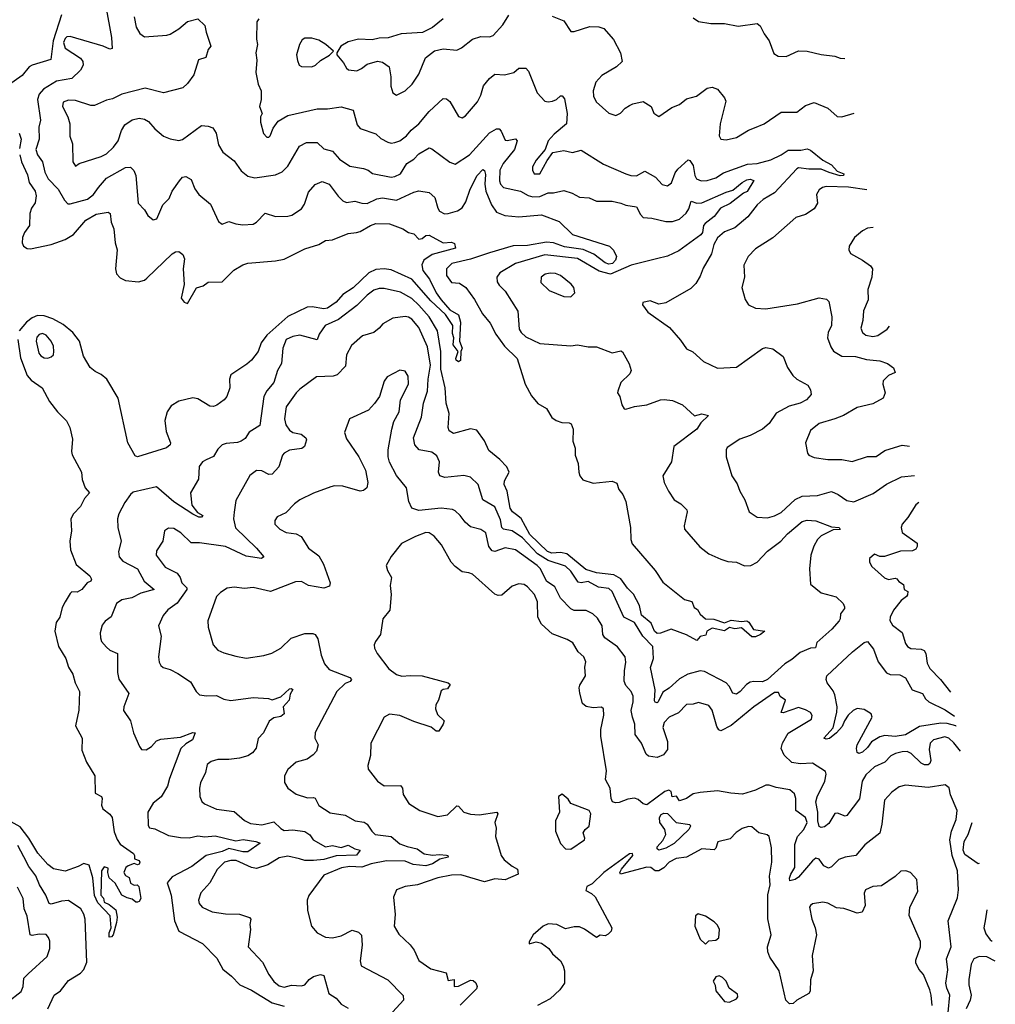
# Model space of a CAD drawing. Extents: x 2143765 to 2212931, y 878955 to 1017455.
# Tile 254 of 256: x 2200422 to 2206075, y 972482 to 978188. Entities that reach past the tile are written whole.
import ezdxf

# ---------------------------------------------------------------- set-up
doc = ezdxf.new("R2010")
doc.units = 0

msp = doc.modelspace()

# ---------------------------------------------------------------- linework, layer by layer
at = {"layer": '0CON20XD'}
for points in [[(2200920.8, 978265), (2200954.3, 978085), (2200958.3, 978021.7), (2200945, 978016.7), (2200905.8, 978034.2), (2200715, 978090.5), (2200695, 978088.5), (2200685, 978078.9), (2200675.9, 978055), (2200685, 978023.6), (2200774, 977965), (2200788.6, 977945), (2200789.4, 977925), (2200774.4, 977895), (2200725, 977847.5), (2200635, 977831.3), (2200560.4, 977785), (2200534.5, 977755.5), (2200526.3, 977725), (2200542.2, 977605), (2200532.5, 977565), (2200534.6, 977495), (2200515.9, 977435), (2200524.7, 977405), (2200554.7, 977365), (2200568.4, 977305), (2200587.1, 977265), (2200645.3, 977205), (2200681.9, 977141.9), (2200701.7, 977121.7), (2200715, 977120.6), (2200815, 977148.8), (2200849.3, 977175), (2200879.6, 977215), (2200925, 977268.9), (2201035, 977331.5), (2201065, 977332.9), (2201084.5, 977314.5), (2201095.5, 977285.5), (2201109.2, 977125), (2201145.6, 977085.6), (2201165, 977053.3), (2201195, 977027.5), (2201216.1, 977033.9), (2201252.2, 977115), (2201288.9, 977151.1), (2201306.4, 977193.6), (2201347.5, 977255), (2201365, 977274.4), (2201385, 977280), (2201415, 977261.2), (2201437.3, 977207.3), (2201460, 977175), (2201528.8, 977118.8), (2201575, 977017.5), (2201595, 977003.3), (2201635, 977018), (2201674.4, 977004.4), (2201715, 976999.4), (2201775, 977002.5), (2201795.3, 977014.7), (2201845, 977066.7), (2201905, 977048.1), (2201975, 977048.9), (2201998.8, 977055), (2202055, 977092.5)], [(2200665, 978216.5), (2200615.9, 978065), (2200603.4, 977956.6), (2200495, 977925.4), (2200478, 977915), (2200436, 977865), (2200325.6, 977785)], [(2201085.4, 978205), (2201098.2, 978145), (2201117.6, 978107.6), (2201145, 978088.9), (2201275, 978098.1), (2201295, 978103.3), (2201345, 978135.5), (2201395, 978176.8), (2201455, 978192.1), (2201495.3, 978155.3), (2201502.5, 978115), (2201529.2, 978035), (2201513.5, 978015), (2201500.9, 977969.1), (2201458.8, 977955), (2201431.2, 977868.8), (2201395, 977817.5), (2201367.2, 977792.8), (2201255, 977764), (2201150.3, 977790.3), (2201013.6, 977756.4), (2200960.2, 977729.8), (2200925, 977721.1), (2200855, 977690.6), (2200835, 977690.6), (2200745, 977720.3), (2200705, 977721.8), (2200675, 977710.8), (2200670.9, 977685), (2200700.6, 977625), (2200712.5, 977585), (2200712.2, 977512.2), (2200728.8, 977468.8), (2200730.8, 977365), (2200745, 977340), (2200766.1, 977353.9), (2200895, 977395.4), (2200925, 977411.5), (2200965, 977448.8), (2200992.5, 977485), (2201012.3, 977545), (2201031.2, 977578.8), (2201075, 977607.8), (2201115, 977617.8), (2201145, 977612.2), (2201168.4, 977598.4), (2201205, 977555.8), (2201255, 977513.8), (2201295, 977496.7), (2201345, 977487.5), (2201365, 977493.3), (2201475, 977574.2), (2201515, 977571.1), (2201540.5, 977560.5), (2201560.2, 977530.2), (2201575, 977462.5), (2201599.7, 977419.7), (2201665, 977370.8), (2201705, 977311.4), (2201745, 977280.6), (2201785, 977270.6), (2201905, 977288.9), (2201943, 977307), (2201975, 977339.2), (2202044.1, 977455.9), (2202085, 977477.1), (2202145, 977476.5), (2202185, 977440.5), (2202235, 977425.5), (2202275, 977380.5), (2202335, 977338.2), (2202415, 977325.5), (2202442, 977315), (2202466.1, 977296.1), (2202575, 977275.4), (2202595, 977278.5), (2202627.8, 977295), (2202664.6, 977355), (2202705, 977380), (2202735, 977411.1), (2202795, 977444.4), (2202810.7, 977439.3), (2202915, 977361.4), (2202945, 977351.4), (2203029.4, 977405), (2203145, 977532.5), (2203185, 977554.6), (2203200, 977555), (2203212.4, 977542.4), (2203235, 977489.4), (2203246.9, 977486.9), (2203295, 977498.1), (2203304.4, 977485), (2203288.4, 977435), (2203223.7, 977355), (2203204.1, 977315), (2203201.4, 977255), (2203208.7, 977235), (2203225, 977215.4), (2203324, 977195), (2203368.8, 977168.8), (2203395, 977161.3), (2203435, 977164), (2203485, 977185.4), (2203515, 977184.6), (2203575, 977198.2), (2203622.6, 977182.6), (2203665, 977158.6), (2203722.5, 977155), (2203765, 977135.7), (2203855, 977136.5), (2203905, 977124.5), (2203935, 977113.6), (2203995, 977104.3), (2204018.3, 977058.3), (2204035, 977040.8), (2204085, 977037.8), (2204165, 977019.1), (2204205, 977018.5), (2204245, 977032.3), (2204283.3, 977066.7), (2204298.3, 977091.7), (2204313, 977137), (2204345.2, 977125.2), (2204375, 977127.3), (2204515, 977187.7), (2204555, 977199.2), (2204609.1, 977245), (2204635, 977259.4), (2204655, 977263.6), (2204675.4, 977255.4), (2204637.8, 977192.2), (2204615, 977182.5), (2204537.8, 977122.2), (2204482.9, 977095), (2204445, 977046.9), (2204393.2, 977006.8), (2204384.2, 976995), (2204378.9, 976955), (2204369, 976941), (2204241.3, 976848.7), (2204175, 976817.5), (2204111.1, 976801.1), (2203964.6, 976765.4), (2203845, 976712.6), (2203780.2, 976730.2), (2203655, 976804.8), (2203465, 976826), (2203294.2, 976775.8), (2203205, 976720.8), (2203187.5, 976695), (2203189.1, 976669.1), (2203199.7, 976649.7), (2203235.7, 976615), (2203308.1, 976498.1), (2203316.7, 976395), (2203326.9, 976375), (2203355, 976349.1), (2203435, 976310.8), (2203615, 976297.5), (2203655, 976304.3), (2203715, 976291.9), (2203765, 976292.2), (2203855, 976257.5), (2203905, 976268), (2203915, 976263.3), (2203953, 976193), (2203964.2, 976155), (2203957.5, 976135), (2203905.6, 976085), (2203888, 976035), (2203886.7, 976025), (2203898.8, 976005), (2203911.2, 975955), (2203925, 975932.5), (2203935, 975930), (2203985, 975945.8), (2204055, 975955.7), (2204135, 975984.4), (2204156.6, 975986.6), (2204205, 975980.8), (2204263.3, 975955), (2204332.7, 975892.7), (2204375, 975903.9), (2204413.8, 975895), (2204369.1, 975850.9), (2204345.2, 975814.8), (2204211.4, 975715), (2204197.8, 975625), (2204148, 975545), (2204156, 975505), (2204182, 975455), (2204214.5, 975404.5), (2204253, 975383), (2204288.3, 975348.3), (2204290, 975335), (2204271.2, 975255), (2204274, 975235), (2204362, 975132), (2204415, 975092), (2204485, 975062), (2204525, 975048.8), (2204575, 975044), (2204622.1, 975022.1), (2204659.2, 975025), (2204695, 975044.1), (2204755, 975108.6), (2204832.5, 975165), (2204871, 975209), (2204955, 975280), (2204985, 975286.7), (2205034, 975284), (2205125, 975248.9), (2205170, 975245), (2205175, 975234.2), (2205135, 975230.8), (2205065, 975196.4), (2205043.8, 975176.2), (2205023.2, 975136.8), (2205006.8, 975085), (2204998.2, 975005), (2205005, 974916.7), (2205065.4, 974865.4), (2205153, 974843), (2205192.5, 974805), (2205201.2, 974785), (2205201.2, 974775), (2205177.7, 974745), (2205175.9, 974715.9), (2205169.5, 974705), (2205128.3, 974655), (2205041.2, 974578.8), (2205033, 974547), (2205005, 974546.4), (2204945, 974520.3), (2204895, 974479.1), (2204855, 974455.3), (2204755, 974363.8), (2204725, 974350.7), (2204675, 974352.9), (2204655, 974348.2), (2204634.2, 974335.8), (2204597.5, 974295), (2204575, 974279.4), (2204555, 974285.7), (2204533.1, 974325), (2204514.6, 974344.6), (2204389.9, 974409.9), (2204365, 974413.4), (2204292.5, 974395), (2204245, 974368.7), (2204185.7, 974314.3), (2204148.9, 974291.1), (2204122.2, 974235), (2204115, 974229.6), (2204105, 974232.3), (2204101.1, 974241.1), (2204103.8, 974305), (2204076.7, 974433.3), (2204095.2, 974485), (2204091.4, 974555), (2204033.3, 974615), (2203985, 974694.6), (2203923.1, 974725), (2203855, 974874.5), (2203835, 974891.3), (2203775, 974899.8), (2203715, 974931.6), (2203675, 974923.4), (2203657.3, 974927.3), (2203615, 974992.5), (2203585, 975021.4), (2203485, 975053.8), (2203423, 975093), (2203335, 975184.8), (2203275, 975226.1), (2203225, 975235.3), (2203215.9, 975245.9), (2203208.8, 975288.8), (2203175.4, 975365.4)], [(2201807.6, 978192.4), (2201796, 978175), (2201794.2, 978075), (2201799.4, 978045), (2201790, 977995), (2201796.6, 977953.4), (2201791.3, 977881.3), (2201803.1, 977815), (2201822, 977775), (2201821.2, 977725), (2201812.5, 977685), (2201826.7, 977645), (2201817.5, 977625), (2201817.5, 977595), (2201835, 977527.5), (2201855, 977506.7), (2201865, 977506.7), (2201873.3, 977515), (2201890.2, 977559.8), (2201919.7, 977600.3), (2201975, 977633.3), (2202145, 977671.9), (2202205, 977670.6), (2202285, 977683.3), (2202354.3, 977664.3), (2202378.3, 977578.3), (2202395, 977558), (2202485, 977526.5), (2202515, 977499.4), (2202555, 977477.8), (2202575, 977472.2), (2202595, 977475.5), (2202625, 977485.6), (2202663.1, 977515), (2202691.3, 977548.7), (2202734.4, 977585), (2202794.5, 977655), (2202875, 977731.4), (2202895, 977729.2), (2202913.7, 977713.7), (2202965, 977626.2), (2202985, 977620), (2203005, 977630.8), (2203075, 977712), (2203095, 977751.2), (2203109.5, 977805), (2203145, 977848.1), (2203175, 977873.1), (2203231.7, 977868.3), (2203285, 977882.5), (2203315, 977906.2), (2203355, 977906.2), (2203369.5, 977889.5), (2203421.2, 977765), (2203465, 977716.7), (2203485, 977711.2), (2203510, 977715), (2203532.5, 977725), (2203555, 977746.2), (2203565, 977746.2), (2203579.1, 977729.1), (2203594.6, 977645), (2203590, 977585), (2203519.2, 977525), (2203484.6, 977485.4), (2203466.7, 977435), (2203415, 977373.8), (2203394.3, 977335), (2203392.5, 977315), (2203404, 977295), (2203435.8, 977295), (2203477.9, 977372.1), (2203512, 977418), (2203575, 977429.5), (2203625, 977418.5), (2203675, 977430.9), (2203805, 977350), (2203935, 977293.8), (2203962.5, 977285), (2203995, 977283.6), (2204045, 977309.5), (2204105.8, 977275), (2204145, 977232.5), (2204175, 977226), (2204197.8, 977242.2), (2204219.8, 977300.2), (2204235, 977322.5), (2204295, 977376), (2204305, 977372), (2204325, 977343.8), (2204333.5, 977285), (2204344.2, 977265), (2204370, 977255), (2204405, 977256.7), (2204455, 977271.8), (2204500.3, 977299.7), (2204639.2, 977350.8), (2204695, 977353.8), (2204775, 977375.3), (2204835, 977404.7), (2204875, 977432.7), (2204947.9, 977432.1), (2204985, 977439.5), (2205005, 977431.2), (2205075, 977373.6), (2205125, 977347.7), (2205159.2, 977309.2), (2205196.2, 977295), (2205195.8, 977285), (2205175, 977282.2), (2205111.9, 977301.9), (2205065, 977321.1), (2204995, 977321.2), (2204935, 977329.2), (2204925, 977324.5), (2204795.6, 977185), (2204730, 977145), (2204694.5, 977115), (2204641.2, 977045), (2204565, 976982.2), (2204505, 976958.7), (2204465.6, 976924.4), (2204443.3, 976885), (2204429.8, 976830.2), (2204381.9, 976748.1), (2204365, 976700.8), (2204340.3, 976659.7), (2204310.2, 976629.8), (2204165, 976546.2), (2204125, 976538.8), (2204075, 976558.8), (2204031.7, 976548.3), (2204030, 976535), (2204062.3, 976492.3), (2204188, 976405), (2204250.3, 976330.3), (2204285, 976280), (2204322.6, 976262.6), (2204385, 976206.2), (2204465, 976168), (2204575, 976174.3), (2204725, 976282.9), (2204745, 976287.5), (2204785, 976280), (2204845, 976235.8), (2204871.5, 976171.5), (2204902, 976125), (2204924.6, 976104.6), (2204989.1, 976069.1), (2205005, 976042.5), (2205008, 976015), (2204980, 975985), (2204945, 975966.4), (2204881.2, 975948.8), (2204805, 975908.1), (2204765, 975847.5), (2204725, 975815.7), (2204655, 975778.6), (2204595, 975757.5), (2204521.7, 975708.3), (2204514.5, 975695), (2204514.6, 975654.6), (2204547.5, 975545), (2204578.8, 975498.8), (2204595, 975456), (2204624.4, 975405), (2204648, 975335), (2204695, 975304.4), (2204755, 975300.6), (2204795, 975311.9), (2204835, 975332.5), (2204915, 975407.8), (2204955, 975427.1), (2205045, 975431.1), (2205125, 975452.9), (2205165, 975435.5), (2205215, 975401.1), (2205255, 975393.1), (2205367.3, 975442.7), (2205444.4, 975495.6), (2205531.7, 975538.3), (2205606.2, 975546.9)], [(2202875, 978193.3), (2202815, 978142), (2202755.6, 978114.4), (2202633.1, 978106.9), (2202557.7, 978082.3), (2202505, 978081.4), (2202465, 978071.4), (2202385.8, 978074.2), (2202325, 978060), (2202283.3, 978035), (2202260, 977995), (2202260, 977985), (2202298.3, 977938.3), (2202315, 977907.5), (2202328, 977898), (2202375, 977892.5), (2202403.3, 977905), (2202435, 977931.2), (2202495, 977947.5), (2202525, 977942), (2202562.5, 977915), (2202572.7, 977857.3), (2202572.7, 977802.7), (2202584.6, 977764.6), (2202605, 977751.4), (2202655.8, 977775), (2202696, 977815), (2202735, 977872), (2202773.9, 977966.1), (2202825, 978006.9), (2202875, 978019.2), (2202955, 978012), (2202982.5, 978025), (2203045.7, 978074.3), (2203095, 978090), (2203145, 978087.8), (2203165, 978096.9), (2203221.8, 978158.2), (2203255.4, 978214.6)], [(2203508.3, 978208.3), (2203575, 978180.8), (2203615, 978118.8), (2203635, 978118.8), (2203725, 978148.9), (2203777.4, 978147.4), (2203807, 978137), (2203862.7, 978072.7), (2203903.8, 977995), (2203912.5, 977945), (2203880, 977915), (2203794.4, 977865), (2203760.9, 977825), (2203745.5, 977775), (2203747.8, 977745), (2203762, 977712), (2203835, 977646.2), (2203876.4, 977633.6), (2203903.6, 977646.4), (2203930, 977675), (2203955, 977691.2), (2203975, 977701.2), (2204035, 977713.3), (2204080, 977685), (2204097, 977647), (2204125, 977627.5), (2204200.9, 977679.1), (2204245, 977697.1), (2204285, 977729.2), (2204344.5, 977745.5), (2204405, 977790.8), (2204435, 977796.9), (2204465.7, 977785.7), (2204505.4, 977735.4), (2204514.2, 977715), (2204480.6, 977585), (2204474.3, 977515), (2204483.8, 977495), (2204515, 977491.4), (2204575, 977505.8), (2204645, 977548), (2204679.2, 977560.8), (2204735.7, 977584.3), (2204835, 977652.5), (2204925, 977652.9), (2204975, 977690), (2205025, 977708.8), (2205105, 977674.3), (2205157.7, 977627.7), (2205185, 977625.8), (2205256.7, 977646.7)], [(2204325, 978198.8), (2204355, 978176.7), (2204426.4, 978166.4), (2204505.8, 978165.8), (2204585, 978150), (2204695.8, 978165.8), (2204712.1, 978152.1), (2204735, 978106), (2204764.3, 978065), (2204792.1, 977992.1), (2204815.9, 977975.9), (2204864, 977974), (2204935, 978006.7), (2204985, 978005.7), (2205065, 977985.8), (2205145, 977976), (2205175, 977964.2), (2205203.9, 977964)], [(2202115, 977914.4), (2202135.4, 977924.6), (2202165, 977952), (2202218.3, 977981.7), (2202240, 978005), (2202196.7, 978045), (2202155, 978069.2), (2202115, 978081.4), (2202075, 978080.8), (2202059.1, 978070.9), (2202042.9, 978045), (2202026.7, 977985), (2202031.3, 977951.3), (2202042.5, 977925), (2202055, 977916), (2202115, 977914.4)], [(2200419.7, 977529.7), (2200430.2, 977495), (2200421.4, 977441.4)], [(2200422.4, 977405), (2200433.3, 977363.3), (2200468, 977288), (2200478.1, 977245), (2200511.2, 977195), (2200517.9, 977167.9), (2200513, 977127), (2200490.8, 977095), (2200481.8, 977065), (2200479.2, 976995), (2200450.7, 976955), (2200439.3, 976925), (2200437.1, 976895), (2200445.4, 976875.4), (2200465, 976861.9), (2200485, 976859.1), (2200605, 976885.9), (2200686, 976915), (2200735, 976943.6), (2200805, 977026.1), (2200865, 977061.1), (2200935, 977072), (2200946, 977065), (2200952.7, 977015), (2200967.3, 976975), (2200974.7, 976895), (2200987.2, 976855), (2200976.8, 976745), (2200983.8, 976715), (2201005, 976692.9), (2201035, 976676.9), (2201110.9, 976669.1), (2201145, 976679.2), (2201159.9, 976690.1), (2201305, 976830.8), (2201325, 976842), (2201345, 976844), (2201367.1, 976827.1), (2201377, 976803), (2201369.1, 976745), (2201375.8, 976654.2), (2201358, 976575), (2201375, 976550), (2201395, 976543.8), (2201446, 976634), (2201486.2, 976645), (2201515, 976666.2), (2201595, 976668), (2201663.8, 976736.2), (2201715, 976766.4), (2201745, 976776.4), (2201905, 976790.5), (2201955, 976800.5), (2202075, 976860.4), (2202155.3, 976884.7), (2202195, 976908.9), (2202235, 976912.5), (2202325, 976948), (2202374.5, 976955.5), (2202395, 976960), (2202454.7, 976995.3), (2202485, 977006.4), (2202565, 977005.8), (2202642.5, 976975), (2202675, 976953.8), (2202705, 976946.7), (2202735, 976916.7), (2202755, 976920), (2202775, 976936.7), (2202795, 976940), (2202875, 976894.3), (2202925, 976897.7), (2202940.7, 976890.7), (2202946.4, 976863.6), (2202813.1, 976826.9), (2202763.3, 976795), (2202753, 976767), (2202757.6, 976735), (2202796.8, 976685), (2202835.3, 976605), (2202863.5, 976563.5), (2202915, 976506.5), (2202965, 976476.7), (2202975.6, 976434.4), (2202971.4, 976325), (2202986.9, 976285), (2202977.5, 976265), (2202976.2, 976213.8), (2202965, 976204.3), (2202951.9, 976215), (2202949.4, 976225), (2202962.5, 976265), (2202933.8, 976303.8), (2202938, 976345), (2202930.9, 976369.1), (2202932.2, 976415), (2202889.6, 976479.6), (2202805, 976558.7), (2202693.6, 976683.6), (2202575, 976738.1), (2202533.8, 976743.8), (2202485, 976739.3), (2202445, 976720.7), (2202355.1, 976634.9), (2202295, 976594.7), (2202255, 976550.2), (2202205, 976516.9), (2202185, 976513.2), (2202116.2, 976523.8), (2202087.6, 976522.4), (2201975, 976468.8), (2201855, 976360.4), (2201822.1, 976315), (2201803.5, 976265), (2201765, 976214.4), (2201738.9, 976191.1), (2201645, 976130), (2201637.8, 976105), (2201640, 976055), (2201622, 976005), (2201606.2, 975985), (2201565, 975954.2), (2201545, 975947.1), (2201525, 975948.6), (2201455, 975990), (2201425, 975996.9), (2201345, 975976.7), (2201299.8, 975950.2), (2201276.2, 975915), (2201263.8, 975865), (2201271.2, 975801.2), (2201295.6, 975735), (2201295, 975723.3), (2201273.2, 975706.8), (2201104.2, 975654.2), (2201091.3, 975661.3), (2201049.1, 975735), (2200993.2, 975995), (2200927.7, 976105), (2200895, 976132.5), (2200859.2, 976149.2), (2200831.4, 976171.4), (2200792, 976238), (2200769.3, 976325), (2200731.2, 976375), (2200675, 976421.7), (2200615, 976454.4), (2200565, 976471.1), (2200525, 976473.5), (2200495, 976460.2), (2200461, 976435), (2200419.5, 976385)], [(2202055, 977092.5), (2202071.8, 977118.2), (2202095, 977188.1), (2202135, 977232.5), (2202175, 977250.8), (2202215, 977235.6), (2202267.8, 977165), (2202295, 977138.1), (2202315, 977128.9), (2202365, 977137.1), (2202405, 977123.8), (2202435, 977123.3), (2202490.9, 977149.1), (2202525, 977155.8), (2202605, 977142.9), (2202705, 977188.9), (2202734.4, 977195.6), (2202795, 977185.7), (2202827, 977157), (2202844.8, 977094.8), (2202855, 977078.6), (2202883.8, 977063.8), (2202905, 977064.5), (2202959.8, 977080.2), (2202985, 977098.1), (2203007.2, 977132.8), (2203032.4, 977205), (2203072.7, 977285), (2203105, 977319.4), (2203115, 977314.2), (2203121.3, 977291.3), (2203116.5, 977235), (2203123.4, 977193.4), (2203156.2, 977115), (2203185, 977073.3), (2203232.6, 977052.6), (2203314.8, 977044.8), (2203445, 977056.5), (2203548.5, 977018.5), (2203625, 976942.9), (2203840, 976875), (2203862, 976852), (2203880, 976815), (2203873.6, 976795), (2203856.6, 976775), (2203835, 976771.3), (2203815, 976779.2), (2203749.5, 976829.5), (2203687, 976857), (2203578.4, 976871.6), (2203515, 976894.9), (2203475, 976899.4), (2203365, 976879.5), (2203282.2, 976877.8), (2203145, 976835.9), (2203035, 976800.4), (2202925.8, 976775), (2202894.5, 976745), (2202895.5, 976705), (2202924.7, 976664.7), (2202970.6, 976660.6), (2203007.5, 976635), (2203056.6, 976566.6), (2203103.1, 976483.1), (2203148.8, 976428.8), (2203180.8, 976365), (2203230.7, 976295), (2203304.4, 976225), (2203351.4, 976075), (2203388.3, 976008.3), (2203425, 975963.3), (2203474.4, 975934.4), (2203505, 975883.3), (2203530, 975865), (2203562.6, 975852.6), (2203605, 975852), (2203618, 975845), (2203628.6, 975815), (2203627.5, 975745), (2203640, 975705), (2203641.1, 975665), (2203658.6, 975615), (2203661.4, 975565), (2203667.1, 975545), (2203685, 975522.2), (2203745, 975502.5), (2203855, 975514), (2203882.3, 975502.3), (2203893.8, 975465), (2203917, 975437), (2203934, 975395), (2203961.2, 975245), (2203964, 975175), (2203970.9, 975150.9), (2204105, 974996.7), (2204148.3, 974928.3), (2204275, 974827.5), (2204316.1, 974816.1), (2204330.7, 974780.7), (2204349.2, 974769.2), (2204365, 974742.5), (2204396.4, 974716.4), (2204444.3, 974714.3), (2204505, 974693.3), (2204545, 974708.9), (2204605, 974700.8), (2204635, 974704.5), (2204647.2, 974697.2), (2204674.7, 974654.7), (2204740, 974645), (2204715.2, 974624.8), (2204685, 974611.5), (2204665, 974610.4), (2204605, 974663.3), (2204565, 974658.1), (2204535, 974665.5), (2204505, 974645.6), (2204435, 974662.5), (2204403.3, 974645), (2204398.3, 974621.7), (2204365, 974612.5), (2204345, 974590), (2204285, 974623.3), (2204196, 974656), (2204135, 974631.8), (2204115, 974630.9), (2204100, 974645), (2204080.3, 974690.3), (2204025, 974737.1), (2204012.6, 974792.6), (2203978.3, 974858.3), (2203943.4, 974893.4), (2203905, 974947.8), (2203865, 974970.2), (2203765, 974981.6), (2203702, 975002), (2203591.8, 975091.8), (2203555, 975099.2), (2203505, 975096.8), (2203481.2, 975105), (2203377.6, 975205), (2203327, 975297), (2203301.5, 975318.5), (2203278.3, 975335), (2203265, 975357.9), (2203246.3, 975455), (2203228.7, 975495), (2203231.3, 975515), (2203257.8, 975565), (2203245, 975597.5), (2203205, 975640), (2203140.6, 975690.6), (2203115, 975746.7), (2203070, 975810), (2203035, 975815.9), (2202935, 975790), (2202910.8, 975805), (2202905.6, 975825), (2202910.6, 975905), (2202893.5, 975965), (2202886.7, 976055), (2202861.9, 976161.9), (2202863, 976265), (2202844, 976385), (2202795.2, 976465), (2202735, 976532.7), (2202695, 976571.7), (2202629.3, 976609.3), (2202535, 976630.4), (2202505, 976629.6), (2202475, 976620), (2202435, 976591.2), (2202375, 976530.9), (2202268.6, 976451.4), (2202191.4, 976415), (2202156.7, 976365), (2202145, 976332.5), (2202045, 976358.8), (2202005, 976352.7), (2201966.9, 976335), (2201946.8, 976285), (2201938.5, 976195), (2201915.7, 976154.3), (2201894.6, 976085), (2201853.4, 976036.6), (2201836.4, 976003.6), (2201813.3, 975836.7), (2201752.6, 975797.4), (2201728.3, 975761.7), (2201705, 975745.4), (2201685, 975737.3), (2201618, 975732), (2201595.4, 975724.6), (2201570.2, 975699.8), (2201544.4, 975655.6), (2201502.2, 975637.8), (2201480.8, 975625), (2201461.5, 975598.5), (2201457.7, 975525), (2201412.9, 975445), (2201420, 975375), (2201452.9, 975332.9), (2201484, 975315), (2201476.2, 975305), (2201461.2, 975305), (2201425, 975322.5), (2201315, 975393.4), (2201215, 975481.1), (2201080.5, 975449.5), (2201064, 975436), (2201030.9, 975389.1), (2200997.1, 975325), (2200989.4, 975295), (2200990.6, 975245), (2201010, 975165), (2200995.7, 975105), (2200999.4, 975075), (2201020.5, 975050.5), (2201105.6, 975005), (2201143.4, 974933.4), (2201202, 974885), (2201124.8, 974865.2), (2201071.9, 974838.1), (2201015, 974826.4), (2200982.9, 974805), (2200952.4, 974727.6), (2200917.9, 974702.1), (2200900.5, 974679.5), (2200889.1, 974635), (2200890, 974605), (2200896.7, 974585), (2200925, 974551.4), (2200945, 974534.4), (2200990, 974515), (2200990, 974405), (2200996.4, 974366.4), (2201053.9, 974283.9), (2201025.8, 974205), (2201024.3, 974184.3), (2201064.2, 974125), (2201081.2, 974055), (2201115.8, 973975.8), (2201128.8, 973958.8), (2201155, 973955.8), (2201185.8, 973975), (2201215, 974008), (2201240.8, 974019.2), (2201355, 974030.4), (2201425, 974057.3), (2201438.8, 974055), (2201423.8, 974015), (2201385, 973991.5), (2201356.5, 973965), (2201290.7, 973790.7), (2201278.2, 973745), (2201241.9, 973685), (2201195, 973647.1), (2201164.2, 973595), (2201167, 973517), (2201173.9, 973503.9), (2201205, 973499.2), (2201285, 973459.6), (2201355, 973447.8), (2201405, 973447.4), (2201455, 973458.4), (2201495, 973453), (2201555, 973457.5), (2201675, 973430), (2201717.3, 973437.3), (2201790, 973425), (2201816, 973415), (2201744, 973366), (2201714.8, 973365.2), (2201635, 973384.7), (2201595, 973366.9), (2201502.3, 973345), (2201418.9, 973281.1), (2201305, 973220), (2201276.7, 973185), (2201290.5, 973145), (2201299.5, 973115), (2201319.2, 972965), (2201345.4, 972905.4), (2201481.4, 972835), (2201565, 972750), (2201600, 972685), (2201650, 972645), (2201698.6, 972595), (2201765, 972563.4), (2201885, 972491.1), (2201955, 972471.2)], [(2205330.8, 977201.7), (2205225, 977217.1), (2205095, 977221.9), (2205073.8, 977215), (2205055, 977201.2), (2205038.6, 977175), (2205044, 977125), (2205025, 977092), (2204975, 977059.2), (2204918.3, 977041.7), (2204785, 976924.3), (2204685, 976859.5), (2204642.9, 976815), (2204618.1, 976765), (2204620.8, 976695), (2204605.8, 976635), (2204625.8, 976565.8), (2204645, 976536.2), (2204685, 976516), (2204745, 976512.2), (2204928.5, 976541.5), (2205055, 976576.5), (2205097.6, 976567.6), (2205110.8, 976555), (2205126.9, 976465), (2205126.1, 976415), (2205106.9, 976375), (2205102.7, 976345), (2205122.2, 976292.2), (2205137.8, 976267.8), (2205185, 976238.9), (2205265, 976236.2), (2205328.8, 976218.8), (2205405, 976211.1), (2205450.8, 976195), (2205485, 976170.8), (2205495, 976143.3), (2205455, 976126), (2205424.2, 976095), (2205422.5, 976075), (2205436.2, 976025), (2205425.9, 975994.1), (2205365, 975961.8), (2205275, 975940.5), (2205195, 975893.3), (2205144.5, 975875.5), (2205055, 975848.1), (2205003.6, 975806.4), (2204975.8, 975735), (2204987.5, 975675), (2204995, 975664.2), (2205025, 975651.1), (2205105, 975640), (2205185, 975638.5), (2205245, 975627.5), (2205335, 975655.7), (2205385, 975656.9), (2205435, 975690.5), (2205515, 975717.3), (2205535, 975721.5), (2205578, 975716.4)], [(2205367.2, 976983), (2205335, 976980), (2205305, 976963.8), (2205259.2, 976925), (2205228.8, 976875), (2205226.2, 976855), (2205235, 976833.3), (2205305, 976794.4), (2205351.3, 976761.3), (2205362.5, 976745), (2205360, 976695), (2205336.9, 976625), (2205338.6, 976565), (2205311.4, 976501.4), (2205306.7, 976445), (2205295, 976400), (2205305.6, 976375), (2205325, 976359.6), (2205365, 976351.5), (2205395, 976357.5), (2205448.6, 976395), (2205462.4, 976411.1)], [(2203615, 976582), (2203638, 976605), (2203632, 976635), (2203618, 976655), (2203555, 976705.4), (2203526.3, 976716.3), (2203495, 976718.9), (2203467.6, 976712.4), (2203444.4, 976695), (2203441.4, 976665), (2203489.1, 976619.1), (2203575, 976583.1), (2203615, 976582)], [(2203175.4, 975365.4), (2203106.2, 975406.2), (2203077.8, 975495), (2203035, 975536.9), (2202995, 975545.7), (2202885, 975535.6), (2202856, 975545), (2202848.1, 975565), (2202854.5, 975625), (2202840, 975660), (2202810.9, 975680.9), (2202736, 975695), (2202712.5, 975725), (2202704.7, 975765), (2202751.1, 975885), (2202761.6, 975965), (2202784.8, 976035.2), (2202788.3, 976105), (2202802, 976185), (2202785, 976292.5), (2202734, 976405), (2202695, 976451.8), (2202675, 976464.5), (2202655, 976467.9), (2202585, 976458.9), (2202526, 976425), (2202505, 976400.8), (2202475, 976375.6), (2202409.2, 976355), (2202345, 976300), (2202316.5, 976245), (2202309.5, 976180.5), (2202260.9, 976129.1), (2202237.9, 976122.1), (2202142, 976118), (2202045, 976046.9), (2202024.7, 976025.3), (2201966.5, 975943.5), (2201957.3, 975875), (2201965, 975839.2), (2201985, 975809.1), (2202005.3, 975795.3), (2202053.8, 975785), (2202080, 975765), (2202083.6, 975753.6), (2202072, 975715), (2202057, 975703), (2201985, 975693.5), (2201953.8, 975676.2), (2201944.4, 975665), (2201924.1, 975595.9), (2201885, 975553.5), (2201865, 975552.5), (2201825, 975572.7), (2201795, 975575.5), (2201755, 975546.7), (2201675, 975401.2), (2201664.4, 975334.4), (2201661.2, 975295), (2201672.7, 975242.7), (2201794, 975125), (2201836.7, 975075), (2201824.1, 975065.9), (2201735, 975079.2), (2201615.3, 975135.3), (2201464.6, 975155.4), (2201415, 975155.7), (2201356.2, 975215), (2201315, 975240), (2201285, 975242), (2201262, 975225), (2201252, 975165), (2201215, 975110), (2201212.9, 975085), (2201265, 975015.6), (2201335, 974981.1), (2201352.7, 974955), (2201362.5, 974925), (2201390.8, 974895), (2201391.5, 974885), (2201335, 974806.7), (2201281.2, 974768.8), (2201252.9, 974735), (2201225.8, 974675), (2201241.8, 974615), (2201227.5, 974495), (2201230.6, 974465), (2201240, 974445), (2201254, 974434), (2201295, 974421.5), (2201339.1, 974399.1), (2201411.3, 974351.3), (2201445.4, 974295.4), (2201465, 974275.7), (2201505, 974270), (2201562.1, 974272.1), (2201605, 974249.5), (2201645, 974241.5), (2201775, 974260), (2201864, 974254), (2201886, 974246), (2201935, 974262.7), (2201985, 974309.6), (2201995, 974312.5), (2202005.6, 974305.6), (2201990, 974280), (2201982.9, 974245), (2201948.5, 974205), (2201955.3, 974164.7), (2201935, 974150), (2201895, 974142.5), (2201868, 974122), (2201834.5, 974055.5), (2201805, 974021.2), (2201793.3, 973966.7), (2201771.7, 973938.3), (2201745, 973921.5), (2201695, 973907.7), (2201635, 973900.4), (2201570.9, 973900.9), (2201531.9, 973888.1), (2201508.7, 973871.3), (2201499.2, 973825), (2201470, 973765), (2201464.2, 973735), (2201466, 973686), (2201477.7, 973657.7), (2201493, 973643), (2201563.4, 973613.4), (2201665, 973599.2), (2201725, 973547.5), (2201760, 973530), (2201825, 973521.1), (2201895, 973538.9), (2201935, 973500), (2201955, 973489.8), (2202005, 973492.8), (2202075, 973482.9), (2202104.3, 973464.3), (2202123.1, 973435), (2202195, 973394.3), (2202235, 973402.4), (2202285, 973390.9), (2202325, 973403.3), (2202365, 973382.5), (2202394.2, 973375), (2202374.6, 973345.4), (2202255, 973342.6), (2202185, 973320.1), (2202125, 973314.8), (2202075, 973315.2), (2202044.4, 973325), (2201975, 973340), (2201925, 973330), (2201860.8, 973289.2), (2201795, 973268.8), (2201765, 973274.1), (2201676, 973315), (2201645.2, 973314.8), (2201609.4, 973305), (2201566.5, 973263.5), (2201523.3, 973185), (2201471.5, 973128.5), (2201458.2, 973085), (2201462.3, 973065), (2201480, 973045), (2201538.2, 973018.2), (2201615, 973006.1), (2201695, 973004.3), (2201754.1, 972984.1), (2201761.2, 972975), (2201756, 972945), (2201759.4, 972915), (2201746.2, 972815), (2201830, 972725), (2201865.8, 972655), (2201895, 972613.1), (2201925, 972588.5), (2201955, 972581.3), (2201997.5, 972592.5), (2202055, 972588.5), (2202074, 972595), (2202099.4, 972625), (2202125, 972642.7), (2202165, 972654.3), (2202185, 972648), (2202213.5, 972543.5), (2202255, 972517.5), (2202285, 972482.5), (2202325, 972459.6)], [(2200585, 976226.9), (2200605, 976234.2), (2200617.5, 976245), (2200621.1, 976265), (2200618.2, 976295), (2200604.5, 976325), (2200575, 976360), (2200555, 976368.5), (2200535, 976364.3), (2200522.7, 976347.3), (2200517.3, 976325), (2200532.7, 976255), (2200545, 976239.4), (2200565, 976228.9), (2200585, 976226.9)], [(2200411.3, 976335), (2200427.7, 976227.7), (2200466, 976126), (2200488.5, 976098.5), (2200551.8, 976055), (2200595, 975974.3), (2200641.4, 975915), (2200693.4, 975863.4), (2200712.5, 975825), (2200727.9, 975757.9), (2200722.2, 975685), (2200726.2, 975666.2), (2200780, 975565), (2200783.9, 975523.9), (2200802.5, 975475), (2200826.7, 975445), (2200797.4, 975412.6), (2200775, 975366.2), (2200734.2, 975325), (2200718.9, 975295), (2200722.5, 975225), (2200712.9, 975165), (2200717.1, 975115), (2200750.2, 975030.2), (2200828.8, 974965), (2200839.2, 974945), (2200835, 974934.2), (2200813.8, 974925), (2200782, 974885), (2200755, 974871.1), (2200725, 974871.4), (2200715, 974862), (2200685.6, 974815), (2200669.4, 974780.6), (2200655, 974726), (2200633.8, 974695), (2200625.4, 974645), (2200646.8, 974555), (2200688.9, 974485), (2200705.4, 974435), (2200731.1, 974395), (2200744.6, 974345), (2200768.5, 974295), (2200764.5, 974185.5), (2200745.8, 974095), (2200784, 974025), (2200783.1, 973955), (2200810, 973885), (2200858, 973805), (2200860, 973705), (2200895.5, 973685.5), (2200900.6, 973675), (2200896.2, 973635), (2200903.8, 973615), (2200945, 973583.8), (2200958.6, 973565), (2200970.4, 973480.4), (2200987.6, 973437.6), (2201005, 973408.8), (2201081.2, 973355), (2201088, 973345), (2201087.5, 973325), (2201115.5, 973315.5), (2201119.2, 973305), (2201115, 973294), (2201105, 973290), (2201085, 973297.5), (2201050, 973285), (2201036.7, 973275), (2201026.7, 973245), (2201035, 973227.5), (2201057, 973217), (2201065, 973183.8), (2201085, 973172.9), (2201103.3, 973173.3), (2201113.6, 973163.6), (2201123.8, 973095), (2201115, 973076.7), (2201105, 973073.3), (2201095, 973073.3), (2201075, 973091.2), (2201045, 973098.1), (2201014.6, 973114.6), (2200975, 973184), (2200941.2, 973215), (2200933.3, 973245), (2200935, 973270), (2200912.5, 973277.5), (2200896, 973255), (2200892.9, 973115), (2200907.7, 973097.7), (2200912.7, 973072.7), (2200940.7, 973060.7), (2200979.3, 973029.3), (2200987.4, 972987.4), (2200983.8, 972955), (2200964.5, 972885), (2200955, 972872.2), (2200941.1, 972871.1), (2200940, 972895), (2200951.8, 972925), (2200947.5, 972995), (2200875, 973069.5), (2200855, 973111.9), (2200845.6, 973214.4), (2200825, 973287.3), (2200795, 973298), (2200760.6, 973279.4), (2200685, 973253.5), (2200617.6, 973267.6), (2200585, 973291.5), (2200527.9, 973357.9), (2200476.2, 973445), (2200425, 973510.5), (2200325, 973567.1)], [(2203973.6, 974146.4), (2203965.8, 974185), (2203977.4, 974235), (2203976.7, 974266.7), (2203965.4, 974295), (2203935, 974330), (2203925.4, 974355), (2203925.5, 974415), (2203933.5, 974465), (2203930, 974495), (2203885, 974552.9), (2203812.7, 974605), (2203801.8, 974625), (2203797.3, 974675), (2203769.5, 974719.5), (2203742.5, 974745), (2203705, 974763.8), (2203635, 974763.6), (2203615, 974773.3), (2203556, 974836), (2203521.9, 974901.9), (2203474.2, 974934.2), (2203439.2, 975005), (2203420.4, 975025), (2203295, 975114.7), (2203235, 975127.8), (2203175, 975106.5), (2203159.9, 975109.9), (2203141.3, 975135), (2203123.3, 975215), (2203095, 975233.6), (2203035, 975248), (2203002.9, 975275), (2202974.1, 975314.1), (2202945, 975341.9), (2202929.1, 975349.1), (2202865, 975356.4), (2202735, 975342.9), (2202695, 975356.9), (2202677.3, 975395), (2202663.1, 975475), (2202605, 975546.2), (2202565, 975623.3), (2202557.5, 975655), (2202557.3, 975695), (2202578.5, 975815), (2202590.8, 975859.2), (2202620.6, 975915), (2202629.4, 975985), (2202674.4, 976075), (2202672.7, 976122.7), (2202655, 976151.2), (2202625, 976156), (2202551.3, 976118.7), (2202535, 976093.3), (2202507.1, 976005), (2202477.3, 975962.7), (2202444.2, 975925.8), (2202333.8, 975875), (2202304.5, 975795.5), (2202315, 975758.8), (2202387.5, 975655), (2202425, 975577.5), (2202440, 975505), (2202433.3, 975475), (2202415, 975458.8), (2202395, 975456), (2202294.5, 975484.5), (2202247, 975487), (2202225, 975481.4), (2202125, 975444.3), (2202046.2, 975405), (2202015, 975382), (2201965, 975330), (2201915, 975306.7), (2201900, 975285), (2201900, 975265), (2201930, 975235), (2201966.6, 975216.6), (2202025, 975208.1), (2202052.9, 975192.9), (2202095, 975125.7), (2202155, 975080), (2202181.9, 975031.9), (2202220.8, 974925), (2202216.7, 974905), (2202185, 974892.5), (2202095, 974908.9), (2202055, 974932.5), (2202020.7, 974929.3), (2201875, 974874.2), (2201775, 974897.1), (2201725, 974891.1), (2201665, 974898.9), (2201625, 974892.9), (2201585, 974869.2), (2201563.1, 974845), (2201511.5, 974705), (2201515, 974667.5), (2201543.8, 974565), (2201570, 974535), (2201605, 974519.2), (2201675, 974498.6), (2201735, 974488.6), (2201837.4, 974502.6), (2201883.7, 974516.3), (2201935.8, 974545), (2201995, 974602.9), (2202075, 974630.6), (2202120.3, 974630.3), (2202135, 974624), (2202150.2, 974600.2), (2202169.2, 974505), (2202188.5, 974455), (2202215, 974421.9), (2202285.6, 974395), (2202335, 974375.4), (2202344.2, 974365), (2202336.7, 974353.3), (2202308.3, 974341.7), (2202260, 974295), (2202135, 974056.2), (2202131.9, 974025), (2202150.8, 973985), (2202141.3, 973948.7), (2202123.4, 973926.6), (2202087.8, 973902.2), (2202025, 973884.2), (2201976.8, 973843.2), (2201955.7, 973805), (2201957, 973767), (2201976, 973735), (2202025, 973698.6), (2202089.1, 973679.1), (2202125, 973680.8), (2202135, 973676), (2202155, 973634), (2202221.1, 973591.1), (2202307.4, 973577.4), (2202365.3, 973545.3), (2202417.8, 973537.8), (2202436.3, 973526.3), (2202462.2, 973485), (2202482.5, 973465), (2202575, 973453.4), (2202625, 973411.8), (2202666.7, 973396.7), (2202725, 973382.1), (2202765, 973352.8), (2202815, 973345.3), (2202855, 973350.4), (2202896.1, 973346.1), (2202902.5, 973345), (2202905.8, 973335), (2202857.1, 973322.9), (2202814.5, 973295), (2202775, 973283.7), (2202702.2, 973292.2), (2202655, 973311.8), (2202547, 973313), (2202458, 973295), (2202405, 973276.2), (2202335, 973280.4), (2202286.6, 973273.4), (2202185, 973230), (2202097, 973113), (2202088.5, 973085), (2202089.4, 973025), (2202113.3, 972935), (2202145, 972895.6), (2202195, 972870.4), (2202235, 972867.3), (2202285, 972879.2), (2202349.3, 972910.7), (2202385, 972900.6), (2202402.6, 972882.6), (2202406.4, 972825), (2202394.5, 972734.5), (2202400.8, 972705), (2202555, 972624), (2202645, 972532), (2202645.2, 972505), (2202562.2, 972415)], [(2205632.4, 975389.5), (2205615, 975377.3), (2205568, 975302), (2205535.7, 975265), (2205528.6, 975245), (2205535.6, 975215.6), (2205621.2, 975155), (2205622.5, 975135), (2205615, 975120), (2205595, 975110), (2205525, 975107.1), (2205433.7, 975076.3), (2205405, 975076.7), (2205375, 975090), (2205345.8, 975065), (2205345.7, 975045), (2205359.7, 975019.7), (2205432.6, 974952.6), (2205455, 974944.2), (2205495, 974951.2), (2205505, 974947.5), (2205515, 974932.5), (2205542.5, 974915), (2205547.5, 974885), (2205567.5, 974875), (2205566.7, 974855), (2205559.4, 974845), (2205528.5, 974821.5), (2205484.6, 974765), (2205466.4, 974725), (2205464.6, 974705.4), (2205478.6, 974678.6), (2205535.9, 974635.9), (2205553.6, 974573.6), (2205565.5, 974555.5), (2205585, 974544.3), (2205645, 974540.4), (2205663.1, 974533.1), (2205671.5, 974515), (2205679.5, 974459.5), (2205695, 974427.5), (2205758, 974365), (2205815.3, 974291.1)], [(2205801, 972435), (2205812.2, 972535), (2205794.4, 972575.6), (2205788.9, 972605), (2205799, 972681), (2205791.6, 972745), (2205818.1, 972815), (2205802, 972965), (2205855, 973098), (2205860.8, 973145), (2205856.6, 973255), (2205824.7, 973344.7), (2205810.9, 973435), (2205821.5, 973485), (2205847.6, 973552.4), (2205854.4, 973605), (2205815.5, 973695), (2205806.9, 973736.9), (2205785, 973753.1), (2205685, 973738.8), (2205555, 973751.8), (2205517.8, 973742.2), (2205475, 973711.4), (2205432.5, 973665), (2205417.8, 973525), (2205405.9, 973474.1), (2205318.1, 973405), (2205267.5, 973345), (2205205, 973334.6), (2205168.8, 973321.2), (2205125, 973277.5), (2205108.5, 973271.5), (2205081.3, 973285), (2205053.6, 973323.6), (2205035, 973328), (2205015, 973313.9), (2204935, 973219.2), (2204915, 973205.5), (2204885, 973197.5), (2204882.9, 973212.9), (2204889.6, 973235), (2204914.1, 973275), (2204912.5, 973407.5), (2204928, 973455), (2204965, 973495.4), (2204984.8, 973535), (2204975, 973565.2), (2204918.2, 973605), (2204919.5, 973675), (2204910.9, 973700.9), (2204885, 973724.2), (2204805, 973737.5), (2204765, 973752.5), (2204745, 973752), (2204685, 973722.5), (2204610.9, 973699.1), (2204542.5, 973705), (2204465, 973718.2), (2204365, 973709.7), (2204325, 973701.1), (2204285, 973674.6), (2204245, 973660), (2204227, 973687), (2204202.5, 973685), (2204197.5, 973715), (2204183.3, 973723.3), (2204160, 973715), (2204055, 973638.6), (2204035, 973643.1), (2204005, 973668.7), (2203985, 973676.6), (2203945, 973671.4), (2203895, 973651.6), (2203875, 973648.8), (2203857.5, 973655), (2203849.6, 973675), (2203843.1, 973735), (2203816.9, 973785), (2203822.9, 973835), (2203789.2, 974035), (2203789.6, 974075), (2203807.1, 974157.1), (2203803.9, 974193.9), (2203793.8, 974203.8), (2203745, 974200), (2203705, 974206.7), (2203684, 974225), (2203666.9, 974285), (2203663.1, 974315), (2203667.9, 974332.1), (2203700, 974385), (2203695.7, 974435), (2203702.7, 974467.3), (2203690.6, 974495), (2203658.6, 974525), (2203627.1, 974577.1), (2203595, 974596.5), (2203508, 974628), (2203445, 974684.2), (2203424.3, 974725), (2203423.3, 974815), (2203405, 974856.9), (2203365, 974901.4), (2203345, 974914.3), (2203315, 974918.1), (2203275, 974904.3), (2203215, 974853.1), (2203195, 974850.6), (2203175, 974858.1), (2203045, 974974.3), (2203025, 974983.1), (2202985, 974987.5), (2202945, 975019.2), (2202922.9, 975045), (2202865.7, 975145), (2202824, 975195), (2202795, 975214.2), (2202775, 975215.6), (2202715, 975192.2), (2202635, 975151.4), (2202575, 975077.5), (2202546.2, 975025), (2202554, 974995), (2202575.8, 974955), (2202569.5, 974909.5), (2202574.2, 974855.8), (2202566.2, 974765), (2202526.2, 974715), (2202513.3, 974625), (2202483.8, 974585), (2202476.2, 974565), (2202478.8, 974545), (2202494, 974515), (2202560.6, 974425), (2202605, 974393.1), (2202637.3, 974382.7), (2202685, 974387.5), (2202755, 974384.4), (2202903.9, 974343.9), (2202916.7, 974335), (2202900.7, 974309.3), (2202875, 974306.2), (2202865, 974297.5), (2202848.8, 974245), (2202833.1, 974216.9), (2202831.4, 974195), (2202842.1, 974162.1), (2202881.2, 974125), (2202876, 974105), (2202850, 974065), (2202835, 974063.8), (2202806.9, 974086.9), (2202705, 974120.8), (2202625, 974155.6), (2202565, 974162.9), (2202534.3, 974145), (2202456, 973995), (2202454.2, 973924.2), (2202440, 973865), (2202442, 973845), (2202495, 973774.2), (2202535, 973748.1), (2202628.8, 973748.8), (2202641.2, 973735), (2202645, 973697.5), (2202676.2, 973645), (2202740, 973605), (2202845, 973569.2), (2202900.9, 973579.1), (2202955, 973632), (2202965, 973629.2), (2202995, 973595.8), (2203035, 973582.9), (2203085, 973580.6), (2203186.7, 973595), (2203192, 973585), (2203175.7, 973535), (2203183, 973503), (2203178.5, 973455), (2203212.5, 973345), (2203229.1, 973319.1), (2203275, 973282), (2203306.7, 973265), (2203311.2, 973235), (2203235, 973203.1), (2203175, 973207.9), (2203115, 973192.3), (2202978.8, 973231.2), (2202925, 973230), (2202845, 973215.4), (2202726.4, 973173.6), (2202655, 973164.4), (2202605.8, 973144.2), (2202588.1, 973101.9), (2202598.3, 973001.7), (2202592.9, 972935), (2202618.3, 972888.3), (2202685, 972825.8), (2202707.1, 972795), (2202735.7, 972735), (2202805, 972687.1), (2202893.8, 972663.8), (2202905, 972620), (2202940, 972625), (2202940, 972585), (2202965, 972586.2), (2203035, 972621.8), (2203049.8, 972619.8), (2203065.3, 972605.3), (2203073.6, 972585), (2203069.2, 972570.8), (2202975, 972477.3)], [(2205848.4, 974091.8), (2205845.5, 974095.5), (2205795, 974109), (2205759.5, 974110.5), (2205635, 974092.5), (2205555, 974043.3), (2205495, 974033.4), (2205435, 974038.9), (2205405, 974032), (2205358.1, 974001.9), (2205335, 973969.6), (2205305, 973943.6), (2205285, 973935.6), (2205275, 973940.8), (2205270, 973965), (2205274.1, 973985), (2205360.6, 974145), (2205354.6, 974165), (2205315, 974191), (2205275, 974196.5), (2205250.6, 974185), (2205222.6, 974157.4), (2205200.2, 974125), (2205187.7, 974092.3), (2205155, 974054.2), (2205115, 974022.1), (2205095, 974019.1), (2205081.4, 974025), (2205135.6, 974084.4), (2205157.3, 974175), (2205158.2, 974205), (2205144.3, 974275), (2205135, 974297.7), (2205100.5, 974345), (2205095.7, 974365), (2205099.3, 974385), (2205248, 974525), (2205315, 974577.6), (2205334.4, 974584.4), (2205369.7, 974539.7), (2205396.5, 974466.5), (2205445, 974403.3), (2205465, 974392.8), (2205521.8, 974391.8), (2205553.9, 974373.9), (2205593.9, 974303.9), (2205652, 974282), (2205671.2, 974251.2), (2205690, 974235), (2205785, 974188.7), (2205838.4, 974151.9)], [(2205872.2, 973948.9), (2205835, 973997.8), (2205805, 974023.5), (2205781.5, 974031.5), (2205717.1, 974015), (2205696.4, 973995), (2205690.9, 973959.1), (2205701.2, 973895), (2205695, 973876.7), (2205685, 973869.6), (2205665, 973869.2), (2205645, 973878.5), (2205587.3, 973935), (2205565, 973946.7), (2205535, 973945.8), (2205495.6, 973934.4), (2205469, 973921), (2205435, 973884.5), (2205375, 973858.2), (2205325, 973812.1), (2205304.3, 973775), (2205287.2, 973672.8), (2205215, 973576.7), (2205205, 973571.2), (2205159.7, 973589.7), (2205145, 973588), (2205110.4, 973529.6), (2205085, 973509.4), (2205065, 973505.6), (2205055, 973512.9), (2205045.7, 973545), (2205046, 973595), (2205035.2, 973655), (2205042.4, 973685), (2205086.4, 973775), (2205094.5, 973815), (2205091.5, 973831.5), (2205015, 973878.5), (2204944.7, 973874.7), (2204895, 973883.8), (2204851.4, 973925), (2204833.8, 973965), (2204842, 973995), (2204875, 974052.5), (2205010, 974135), (2205014, 974155), (2205005, 974173.3), (2204975, 974188), (2204935, 974201.1), (2204845, 974170), (2204835, 974172.5), (2204858.8, 974245), (2204827.5, 974265), (2204818.3, 974288.3), (2204795, 974287.8), (2204675, 974205.2), (2204545, 974097.4), (2204485, 974066), (2204472.3, 974072.3), (2204461.5, 974091.5), (2204435, 974186.2), (2204415, 974212.5), (2204355, 974230), (2204325, 974220.8), (2204285, 974218.6), (2204239.4, 974170.6), (2204185, 974146), (2204155.9, 974115), (2204148.9, 974085), (2204175.5, 974004.5), (2204175, 973957.5), (2204153.2, 973926.8), (2204115, 973912.7), (2204065, 973920.6), (2204051.2, 973931.2), (2204025, 973995.8), (2203988.5, 974045), (2203985.4, 974105), (2203973.6, 974146.4)], [(2203615, 973381.4), (2203693.8, 973435), (2203696.7, 973445), (2203686.2, 973475), (2203698, 973495), (2203720.9, 973515), (2203732.1, 973585), (2203721.2, 973605), (2203616.4, 973646.4), (2203600, 973670), (2203565, 973700), (2203543.6, 973686.4), (2203550, 973595), (2203526, 973545), (2203525.8, 973485), (2203555, 973414), (2203585, 973382.5), (2203615, 973381.4)], [(2204125, 973374.6), (2204115, 973383.3), (2204116.5, 973395), (2204148.8, 973431.2), (2204166.1, 973465), (2204160.1, 973495), (2204130.5, 973535), (2204129.6, 973565), (2204138.5, 973581.5), (2204155, 973589.2), (2204175, 973587.2), (2204225, 973535.5), (2204305, 973524.4), (2204309.7, 973515), (2204299.8, 973495), (2204215, 973414.2), (2204165, 973385.8), (2204125, 973374.6)], [(2205708.8, 972475), (2205703.8, 972533.8), (2205694.5, 972565), (2205659.4, 972655), (2205630.8, 972685), (2205615, 972722.5), (2205615, 972737.5), (2205641.1, 972815), (2205641.9, 972845), (2205576.3, 972996.3), (2205578.9, 973045), (2205625.8, 973135), (2205620, 973205), (2205582.5, 973245), (2205555.8, 973255.8), (2205527, 973253), (2205495, 973223.3), (2205415, 973169.2), (2205365, 973164), (2205323.3, 973145), (2205314.2, 973125), (2205320.8, 973055), (2205304, 973016), (2205275, 973010), (2205226.4, 973026.4), (2205197.2, 973037.2), (2205155, 973040.5), (2205105, 973066.9), (2205075, 973074.2), (2205015.9, 973064.1), (2205003.3, 973055), (2204998.8, 973045), (2205011.9, 972975), (2205031.9, 972925), (2205038.6, 972885), (2205013.5, 972765), (2205019.5, 972675), (2205004.4, 972624.4), (2205003, 972557), (2204995, 972544.2), (2204924.3, 972505.7), (2204903.6, 972486.4), (2204882.5, 972485), (2204861.2, 972505), (2204823.1, 972675), (2204768.8, 972755), (2204756.2, 972785), (2204755.7, 972815.7), (2204775.5, 972885), (2204756.7, 972976.7), (2204756.1, 973116.1), (2204771.2, 973175), (2204767.1, 973225), (2204780.7, 973305), (2204778.3, 973388.3), (2204765, 973453.8), (2204753.3, 973463.3), (2204704.6, 973474.6), (2204665, 973510.8), (2204645, 973512), (2204608.8, 973501.2), (2204572.6, 973477.4), (2204538.7, 973441.3), (2204467.6, 973422.4), (2204455, 973386.7), (2204445, 973377.5), (2204375, 973381.9), (2204285, 973333.8), (2204225, 973325.8), (2204184.7, 973305.3), (2204155, 973272.5), (2204125, 973254.3), (2204105, 973256), (2204078.8, 973275), (2204056.4, 973276.4), (2203903.8, 973235), (2203898.6, 973245), (2203908.8, 973265), (2203974.3, 973345), (2203973.3, 973355), (2203955, 973354.5), (2203807.3, 973245), (2203739.3, 973180.7), (2203707.5, 973165), (2203701.8, 973141.8), (2203734.5, 973124.5), (2203755.7, 973105), (2203852.2, 972925), (2203849.2, 972905), (2203832.2, 972887.8), (2203815, 972879.4), (2203785, 972882), (2203765, 972869.2), (2203695, 972917.1), (2203665, 972930), (2203635, 972930.6), (2203585, 972920), (2203534.1, 972944.1), (2203485, 972948.1), (2203455, 972934.5), (2203397.8, 972885), (2203373.8, 972843.8), (2203375, 972832.5), (2203415, 972843.3), (2203446.2, 972836.2), (2203487.5, 972805), (2203510, 972775), (2203555, 972733.3), (2203571.2, 972705), (2203578.8, 972675), (2203578.8, 972605), (2203552, 972565), (2203495, 972512.5), (2203422.5, 972475)], [(2205980.5, 973298.3), (2205975, 973296.2), (2205899, 973349), (2205888.1, 973375), (2205895, 973426.1), (2205917.3, 973465), (2205941, 973535.8)], [(2200585.2, 972454.8), (2200622.9, 972535), (2200659.8, 972560.2), (2200705, 972620), (2200775, 972662.9), (2200795, 972684), (2200810.5, 972725), (2200801.6, 972975), (2200793.9, 973005), (2200775.8, 973035.8), (2200705, 973082.5), (2200665, 973079.5), (2200605, 973062.1), (2200592.9, 973065), (2200573.9, 973115), (2200536.5, 973175), (2200515.5, 973225.5), (2200475, 973279.6), (2200445.5, 973335.5), (2200411.9, 973401.9)], [(2200352.5, 972495), (2200430.6, 972555), (2200443.5, 972585), (2200446.3, 972633.7), (2200470.8, 972659.2), (2200581, 972759), (2200596.6, 972805), (2200597.5, 972847.5), (2200589.4, 972869.4), (2200575, 972885.6), (2200535, 972888.8), (2200495, 972880.6), (2200482.5, 972885), (2200465, 972993.3), (2200448.2, 973035), (2200442.7, 973095), (2200409.9, 973159.9)], [(2204395, 972830), (2204415, 972850), (2204455, 972852.5), (2204473, 972867), (2204476.7, 972915), (2204465, 972940), (2204445, 972960), (2204395, 972992.5), (2204353.6, 973006.4), (2204337.5, 972995), (2204333.3, 972935), (2204365, 972860), (2204395, 972830)], [(2206025.2, 973029.6), (2206017, 972977), (2206008.4, 972925), (2206019.5, 972889.5), (2206045, 972854.5), (2206055.6, 972847.3)], [(2206074.7, 972732.5), (2206025, 972756.4), (2205980.6, 972759.4), (2205950.6, 972745), (2205935, 972713.8), (2205920.7, 972625), (2205921.2, 972595), (2205934.6, 972535), (2205928.7, 972505), (2205905.3, 972455)], [(2204535, 972493.3), (2204575, 972513.3), (2204583.3, 972525), (2204580.7, 972540.7), (2204532.5, 972575), (2204516.2, 972615), (2204495, 972637.5), (2204475, 972646.7), (2204455, 972640), (2204440, 972615), (2204451.7, 972591.7), (2204455, 972560), (2204505, 972497.5), (2204535, 972493.3)]]:
    msp.add_lwpolyline(points, dxfattribs=at)

doc.saveas('drawing.dxf')
